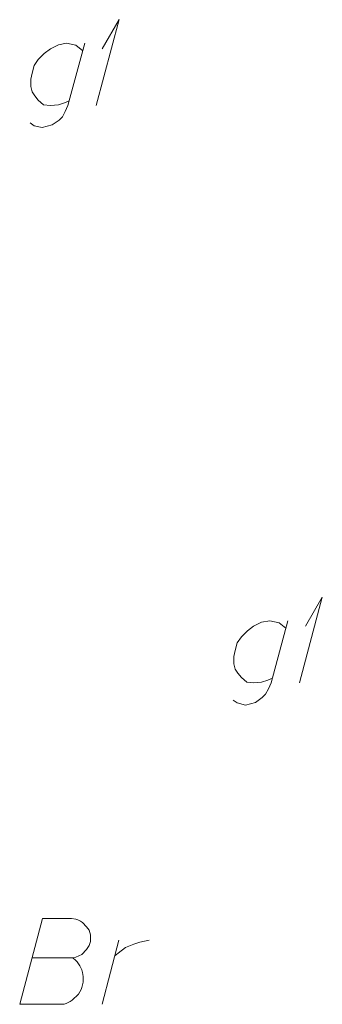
# Model space of a CAD drawing. Header units: metres. Extents: x 5555129 to 5556676, y 5635595 to 5636517.
# Tile 205 of 256: x 5556394.3 to 5556398.71, y 5636079.67 to 5636094.02. Entities that reach past the tile are written whole.
import ezdxf

# ---------------------------------------------------------------- set-up
doc = ezdxf.new("R2010")
doc.units = ezdxf.units.M
doc.header["$MEASUREMENT"] = 0
doc.linetypes.add('PRZER1-1', pattern=[2, 1, -1])
doc.layers.add('GESBZO_O', color=7, linetype='Continuous', lineweight=50, true_color=0x0a0909)
doc.layers.add('GESUZY_O', color=7, linetype='PRZER1-1', lineweight=18, true_color=0x008000)

# ---------------------------------------------------------------- blocks, each defined once
blk = doc.blocks.new('*U1729')
at = {"layer": 'GESBZO_O', "color": 7, "linetype": 'ByBlock', "lineweight": 18, "flags": 128}
for points in [[(5555283.639, 5636326.952), (5555283.393, 5636326.047), (5555283.354, 5636325.958), (5555283.314, 5636325.879), (5555283.265, 5636325.83), (5555283.167, 5636325.761), (5555283.019, 5636325.722), (5555282.901, 5636325.752), (5555282.842, 5636325.791)], [(5555283.413, 5636326.116), (5555283.344, 5636326.086), (5555283.255, 5636326.057), (5555283.137, 5636326.047), (5555283.039, 5636326.057), (5555282.96, 5636326.126), (5555282.911, 5636326.185), (5555282.872, 5636326.244), (5555282.852, 5636326.322), (5555282.852, 5636326.431), (5555282.872, 5636326.519), (5555282.901, 5636326.628), (5555282.96, 5636326.716), (5555283.049, 5636326.805), (5555283.137, 5636326.874), (5555283.255, 5636326.933), (5555283.374, 5636326.952), (5555283.511, 5636326.923), (5555283.61, 5636326.844)]]:
    blk.add_lwpolyline(points, dxfattribs=at)
blk = doc.blocks.new('*U1730')
at = {"layer": 'GESBZO_O', "color": 7, "linetype": 'ByBlock', "lineweight": 18}
for q in [(5555283.806, 5636326.047), (5555283.895, 5636326.874)]:
    blk.add_line((5555284.141, 5636327.297), q, dxfattribs=at)
blk = doc.blocks.new('*U1731')
at = {"layer": 'GESBZO_O', "color": 7, "linetype": 'ByBlock', "lineweight": 18, "flags": 128}
for points in [[(5555280.676, 5636335.372), (5555280.43, 5636334.467), (5555280.39, 5636334.378), (5555280.351, 5636334.299), (5555280.302, 5636334.25), (5555280.203, 5636334.181), (5555280.056, 5636334.142), (5555279.938, 5636334.171), (5555279.879, 5636334.211)], [(5555280.45, 5636334.535), (5555280.381, 5636334.506), (5555280.292, 5636334.476), (5555280.174, 5636334.467), (5555280.076, 5636334.476), (5555279.997, 5636334.545), (5555279.948, 5636334.604), (5555279.908, 5636334.663), (5555279.888, 5636334.742), (5555279.888, 5636334.85), (5555279.908, 5636334.939), (5555279.938, 5636335.047), (5555279.997, 5636335.136), (5555280.085, 5636335.224), (5555280.174, 5636335.293), (5555280.292, 5636335.352), (5555280.41, 5636335.372), (5555280.548, 5636335.343), (5555280.646, 5636335.264)]]:
    blk.add_lwpolyline(points, dxfattribs=at)
blk = doc.blocks.new('*U1732')
at = {"layer": 'GESBZO_O', "color": 7, "linetype": 'ByBlock', "lineweight": 18}
for q in [(5555280.843, 5636334.467), (5555280.932, 5636335.293)]:
    blk.add_line((5555281.178, 5636335.717), q, dxfattribs=at)
blk = doc.blocks.new('*U1795')
at = {"layer": 'GESUZY_O', "color": 96, "linetype": 'ByBlock', "lineweight": 18, "true_color": 0x008000}
blk.add_line((5555280.928, 5636321.358), (5555281.174, 5636322.293), dxfattribs=at)
at = {"layer": 'GESUZY_O', "color": 96, "linetype": 'ByBlock', "lineweight": 18, "true_color": 0x008000, "flags": 128}
blk.add_lwpolyline([(5555281.115, 5636322.067), (5555281.164, 5636322.106), (5555281.272, 5636322.185), (5555281.39, 5636322.234), (5555281.479, 5636322.263), (5555281.617, 5636322.293)], dxfattribs=at)

msp = doc.modelspace()

# ---------------------------------------------------------------- linework, layer by layer
at = {"layer": 'GESUZY_O', "color": 96, "linetype": 'Continuous', "lineweight": 18, "true_color": 0x008000, "flags": 128}
msp.add_lwpolyline([(5556394.48562, 5636080.34463), (5556395.07613, 5636080.34463), (5556395.1155, 5636080.35439), (5556395.204, 5636080.39376), (5556395.27297, 5636080.46273), (5556395.31234, 5636080.52178), (5556395.33202, 5636080.58083), (5556395.33202, 5636080.61028), (5556395.33202, 5636080.64965), (5556395.33202, 5636080.67925), (5556395.31234, 5636080.74807), (5556395.27297, 5636080.79735), (5556395.21392, 5636080.8564), (5556395.18432, 5636080.87609), (5556395.14495, 5636080.89577), (5556395.1155, 5636080.90554), (5556395.05645, 5636080.91546), (5556394.63317, 5636080.91546), (5556394.29855, 5636079.66546), (5556394.94811, 5636079.66546), (5556394.97771, 5636079.67537), (5556395.03677, 5636079.70482), (5556395.06622, 5636079.72451), (5556395.15487, 5636079.81316), (5556395.19424, 5636079.88198), (5556395.204, 5636079.91158), (5556395.22369, 5636079.99032), (5556395.22369, 5636080.06905), (5556395.21392, 5636080.1281), (5556395.204, 5636080.16747), (5556395.17455, 5636080.22652), (5556395.13519, 5636080.28557), (5556395.1155, 5636080.30526), (5556395.07613, 5636080.34463)], dxfattribs=at)

# ---------------------------------------------------------------- block references
at = {"layer": 'GESBZO_O', "color": 7, "linetype": 'Continuous', "lineweight": 18}
for name in ['*U1732', '*U1731', '*U1730', '*U1729']:
    msp.add_blockref(name, (1114.57154, -241.69257), dxfattribs=at)
at = {"layer": 'GESUZY_O', "color": 96, "linetype": 'Continuous', "lineweight": 18, "true_color": 0x008000}
msp.add_blockref('*U1795', (1114.57154, -241.69257), dxfattribs=at)

doc.saveas('drawing.dxf')
